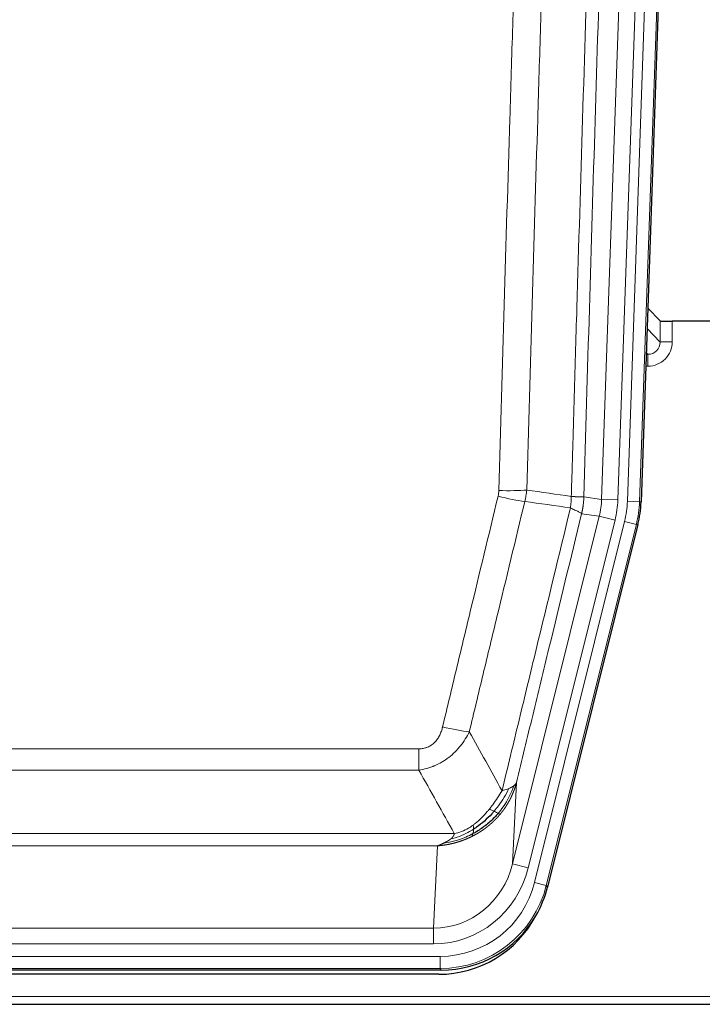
# Model space of a CAD drawing. Header units: inches. Extents: x 0 to 20790, y -12 to 14700.
# Tile 46 of 256: x 6779 to 6947, y 4789 to 5032. Entities that reach past the tile are written whole.
import ezdxf

# ---------------------------------------------------------------- set-up
doc = ezdxf.new("R2010")
doc.units = ezdxf.units.IN
doc.layers.add('1', color=7, linetype='Continuous', true_color=0xffffff)

msp = doc.modelspace()

# ---------------------------------------------------------------- linework, layer by layer
at = {"layer": '1', "color": 110, "linetype": 'Continuous', "lineweight": 13}
for p, q in [((6928.992, 4913.035), (6942.103, 5288.478)), ((6922.653, 4913.504), (6935.719, 5287.675)), ((6939.711, 5287.536), (6926.645, 4913.365)), ((6945.097, 5288.374), (6931.986, 4912.931)), ((6937.065, 4952.249), (6937.054, 4957.48)), ((6940.053, 4957.379), (6940.063, 4952.331)), ((6933.851, 4955.577), (6937.065, 4952.249)), ((6933.629, 4949.242), (6934.072, 4949.242)), ((6934.072, 4949.242), (6933.645, 4949.684)), ((6934.072, 4949.242), (6934.072, 4946.322)), ((6934.072, 4946.322), (6933.528, 4946.322)), ((6918.276, 4914.12), (6922.653, 4913.504)), ((6922.653, 4913.504), (6926.645, 4913.365)), ((6931.986, 4912.931), (6928.992, 4913.035)), ((6931.986, 4912.931), (6932.36, 4912.878)), ((6900.72, 4823.732), (6922.072, 4909.37)), ((6904.596, 4822.765), (6925.948, 4908.403)), ((6906.121, 4819.139), (6928.295, 4908.073)), ((6922.072, 4909.37), (6917.72, 4909.981)), ((6922.072, 4909.37), (6925.948, 4908.403)), ((6931.202, 4907.349), (6928.295, 4908.073)), ((6931.202, 4907.349), (6909.028, 4818.414)), ((6931.575, 4907.296), (6931.202, 4907.349)), ((6672.284, 4852.086), (6877.627, 4852.086)), ((6877.627, 4846.845), (6877.627, 4852.086)), ((6877.627, 4846.845), (6672.284, 4846.845)), ((6901.677, 4843.787), (6900.72, 4823.732)), ((6663.553, 4831.226), (6886.358, 4831.226)), ((6882.245, 4828.196), (6667.666, 4828.196)), ((6881.277, 4807.917), (6882.245, 4828.196)), ((6904.596, 4822.765), (6900.72, 4823.732)), ((6909.028, 4818.414), (6906.121, 4819.139)), ((6909.028, 4818.414), (6909.321, 4818.039)), ((6668.634, 4807.917), (6881.277, 4807.917)), ((6881.277, 4804.053), (6881.277, 4807.917)), ((6881.277, 4804.053), (6668.634, 4804.053)), ((6667.045, 4800.97), (6882.866, 4800.97)), ((6882.866, 4797.974), (6882.866, 4800.97)), ((6882.866, 4797.974), (6667.045, 4797.974)), ((6883.159, 4797.599), (6882.866, 4797.974)), ((6530.956, 4791.113), (7018.956, 4791.113))]:
    msp.add_line(p, q, dxfattribs=at)
at = {"layer": '1', "color": 2, "linetype": 'Continuous', "lineweight": 25}
for p, q in [((6945.478, 5288.523), (6932.36, 4912.878)), ((6937.054, 4957.48), (6934.027, 4960.615)), ((6969.956, 4957.379), (6940.053, 4957.379)), ((6931.575, 4907.296), (6909.321, 4818.039)), ((6883.159, 4797.599), (6666.752, 4797.599)), ((6882.567, 4796.556), (6667.344, 4796.556)), ((6530.956, 4789.166), (7018.956, 4789.166))]:
    msp.add_line(p, q, dxfattribs=at)
for centre, major_axis, ratio, start_param, end_param in [((6940.052, 4957.484), (3, 0), 0.0349646, 3.1753451, 4.712515), ((6905.339, 4913.829, 0), (-26.774, 3.763), 0.9986144, 3.0370169, 3.2461684), ((6883.101, 4824.636, 0), (-16.66, 21.323), 0.9977958, 3.5187977, 3.8037475), ((6882.541, 4823.572, 0), (-16.639, 21.297), 0.9990195, 2.4788434, 3.5628372), ((6883.101, 4824.636, 0), (-16.66, 21.323), 0.9977958, 2.4794378, 3.5187977)]:
    msp.add_ellipse(centre, major_axis=major_axis, ratio=ratio, start_param=start_param, end_param=end_param, dxfattribs=at)
at = {"layer": '1', "color": 110, "linetype": 'Continuous', "lineweight": 13}
for centre, major_axis, ratio, start_param, end_param in [((6934.06, 4952.331), (3.237, -5.067), 0.9977321, 5.7157535, 7.2865499), ((6934.06, 4952.253), (1.726, -2.474), 0.9943829, 5.6754356, 7.2462319), ((6940.063, 4952.253), (-3, -0.006), 0.0261769, 4.7123351, 6.249505), ((6897.322, 4916.824), (-9.996, 0.288), 0.1133347, 1.5740649, 2.3314742), ((6897.135, 4915.418), (-9.719, 2.353), 0.1107863, 1.5976112, 2.3432486), ((6902.627, 4914.211), (19.844, -2.789), 0.9980617, 6.1786096, 6.387761), ((6902.627, 4914.211), (23.799, -3.345), 0.9986144, 6.1786096, 6.387761), ((6904.974, 4913.881, 0), (-23.799, 3.345), 0.9986144, 3.0370169, 3.2461684), ((6904.974, 4913.881), (26.766, -3.762), 0.9989218, 6.1786096, 6.387761), ((6883.474, 4858.844), (9.722, -2.342), 0.1329353, 4.744395, 5.4873531), ((6881.357, 4828.9), (-1.001, -20.961), 0.9530564, 0.0460885, 1.3674009), ((6881.357, 4828.9, 0), (-1.185, -24.82), 0.9658521, 0.0460885, 1.3674009), ((6882.814, 4825.003, 0), (-14.809, 18.954), 0.9977958, 2.4794378, 3.8037475), ((6882.814, 4825.003), (16.651, -21.313), 0.9982842, 5.6210305, 6.9453401)]:
    msp.add_ellipse(centre, major_axis=major_axis, ratio=ratio, start_param=start_param, end_param=end_param, dxfattribs=at)
for points, knots in [([(6915.187, 4914.25), (6915.243, 4916.183), (6915.299, 4918.117), (6915.411, 4921.984), (6915.579, 4927.786), (6915.975, 4941.327), (6916.318, 4952.939), (6917.011, 4976.172), (6917.952, 5007.172), (6919.41, 5053.736), (6920.414, 5084.822), (6920.988, 5102.32), (6921.052, 5104.265), (6921.18, 5108.154), (6921.373, 5113.987), (6921.824, 5127.6), (6922.216, 5139.271), (6922.544, 5148.998), (6922.61, 5150.943), (6922.742, 5154.834), (6922.94, 5160.67), (6923.405, 5174.287), (6923.808, 5185.958), (6924.62, 5209.299), (6925.717, 5240.417), (6926.845, 5271.529), (6927.416, 5287.084)], [0, 0, 0, 0, 0.015625, 0.015625, 0.03125, 0.0625, 0.125, 0.125, 0.25, 0.375, 0.5, 0.5, 0.515625, 0.515625, 0.53125, 0.5625, 0.625, 0.625, 0.640625, 0.640625, 0.65625, 0.6875, 0.75, 0.75, 0.875, 1, 1, 1, 1]), ([(6930.471, 5285.608), (6929.902, 5270.109), (6928.777, 5239.108), (6927.683, 5208.101), (6926.874, 5184.844), (6926.472, 5173.215), (6926.008, 5159.646), (6925.81, 5153.831), (6925.679, 5149.954), (6925.613, 5148.016), (6925.285, 5138.324), (6924.895, 5126.696), (6924.445, 5113.132), (6924.253, 5107.319), (6924.125, 5103.444), (6924.062, 5101.507), (6923.489, 5084.072), (6922.488, 5053.098), (6921.033, 5006.703), (6919.627, 4960.373), (6918.721, 4929.53), (6918.276, 4914.12)], [0, 0, 0, 0, 0.125, 0.25, 0.25, 0.3125, 0.34375, 0.359375, 0.359375, 0.375, 0.375, 0.4375, 0.46875, 0.484375, 0.484375, 0.5, 0.5, 0.625, 0.75, 0.875, 1, 1, 1, 1]), ([(6897.322, 4915.69), (6897.76, 4930.928), (6898.65, 4961.428), (6899.571, 4991.976), (6900.273, 5014.905), (6900.509, 5022.551), (6900.985, 5037.848), (6901.225, 5045.5), (6901.95, 5068.464), (6902.441, 5083.78), (6903.065, 5102.934), (6903.19, 5106.765), (6903.441, 5114.426), (6903.82, 5125.919), (6904.202, 5137.411), (6904.973, 5160.396), (6906.015, 5191.043), (6907.623, 5237.015), (6908.724, 5267.664), (6909.281, 5282.988)], [0, 0, 0, 0, 0.125, 0.25, 0.25, 0.3125, 0.3125, 0.375, 0.375, 0.5, 0.5, 0.53125, 0.53125, 0.5625, 0.625, 0.625, 0.75, 0.875, 1, 1, 1, 1]), ([(6916.164, 5282.645), (6915.606, 5267.34), (6914.504, 5236.729), (6912.894, 5190.814), (6911.851, 5160.205), (6911.079, 5137.249), (6910.696, 5125.771), (6910.317, 5114.293), (6910.065, 5106.641), (6909.94, 5102.815), (6909.316, 5083.685), (6908.824, 5068.388), (6908.098, 5045.453), (6907.857, 5037.81), (6907.381, 5022.532), (6907.145, 5014.895), (6906.442, 4991.995), (6905.52, 4961.486), (6904.628, 4931.024), (6904.19, 4915.805)], [0, 0, 0, 0, 0.125, 0.25, 0.375, 0.375, 0.4375, 0.46875, 0.46875, 0.5, 0.5, 0.625, 0.625, 0.6875, 0.6875, 0.75, 0.75, 0.875, 1, 1, 1, 1]), ([(6897.322, 4915.69), (6897.316, 4915.452), (6897.297, 4915.215), (6897.234, 4914.744), (6897.191, 4914.511), (6897.135, 4914.279)], [0, 0, 0, 0, 0.5, 0.5, 1, 1, 1, 1]), ([(6883.474, 4857.477), (6884.608, 4862.205), (6885.743, 4866.934), (6888.016, 4876.395), (6889.153, 4881.127), (6892.568, 4895.328), (6894.85, 4904.801), (6897.135, 4914.279)], [0, 0, 0, 0, 0.25, 0.25, 0.5, 0.5, 1, 1, 1, 1]), ([(6903.731, 4913.005), (6901.443, 4903.54), (6899.159, 4894.08), (6895.74, 4879.899), (6894.601, 4875.173), (6892.326, 4865.725), (6891.189, 4861.003), (6890.054, 4856.282)], [0, 0, 0, 0, 0.5, 0.5, 0.75, 0.75, 1, 1, 1, 1]), ([(6915.187, 4914.25), (6915.166, 4913.772), (6915.15, 4913.297), (6915.092, 4912.352), (6915.05, 4911.882), (6914.975, 4911.416)], [0, 0, 0, 0, 0.5, 0.5, 1, 1, 1, 1]), ([(6915.187, 4914.25), (6915.2, 4914.249), (6915.225, 4914.247), (6915.263, 4914.244), (6915.301, 4914.241), (6915.339, 4914.237), (6915.377, 4914.234), (6915.416, 4914.231), (6915.454, 4914.228), (6915.493, 4914.225), (6915.532, 4914.222), (6915.571, 4914.219), (6915.609, 4914.216), (6915.648, 4914.213), (6915.687, 4914.21), (6915.726, 4914.208), (6915.766, 4914.205), (6915.805, 4914.202), (6915.844, 4914.199), (6915.883, 4914.196), (6915.922, 4914.194), (6915.962, 4914.191), (6916.001, 4914.188), (6916.04, 4914.186), (6916.079, 4914.183), (6916.118, 4914.181), (6916.158, 4914.178), (6916.197, 4914.176), (6916.236, 4914.173), (6916.275, 4914.171), (6916.314, 4914.169), (6916.353, 4914.166), (6916.391, 4914.164), (6916.43, 4914.162), (6916.469, 4914.16), (6916.507, 4914.158), (6916.545, 4914.156), (6916.584, 4914.153), (6916.622, 4914.151), (6916.66, 4914.149), (6916.698, 4914.148), (6916.735, 4914.146), (6916.773, 4914.144), (6916.81, 4914.142), (6916.847, 4914.14), (6916.884, 4914.139), (6916.921, 4914.137), (6916.957, 4914.135), (6916.993, 4914.134), (6917.029, 4914.132), (6917.065, 4914.131), (6917.101, 4914.13), (6917.136, 4914.128), (6917.171, 4914.127), (6917.205, 4914.126), (6917.239, 4914.125), (6917.273, 4914.123), (6917.307, 4914.122), (6917.34, 4914.121), (6917.375, 4914.12), (6917.412, 4914.119), (6917.451, 4914.118), (6917.488, 4914.117), (6917.525, 4914.116), (6917.561, 4914.115), (6917.596, 4914.115), (6917.63, 4914.114), (6917.664, 4914.113), (6917.696, 4914.113), (6917.728, 4914.112), (6917.759, 4914.112), (6917.789, 4914.111), (6917.818, 4914.111), (6917.846, 4914.11), (6917.874, 4914.11), (6917.9, 4914.11), (6917.926, 4914.11), (6917.951, 4914.11), (6917.975, 4914.11), (6917.998, 4914.11), (6918.021, 4914.11), (6918.042, 4914.11), (6918.062, 4914.11), (6918.082, 4914.11), (6918.101, 4914.111), (6918.119, 4914.111), (6918.136, 4914.111), (6918.152, 4914.112), (6918.167, 4914.112), (6918.182, 4914.113), (6918.195, 4914.113), (6918.208, 4914.114), (6918.219, 4914.114), (6918.23, 4914.115), (6918.24, 4914.116), (6918.249, 4914.116), (6918.257, 4914.117), (6918.265, 4914.118), (6918.271, 4914.119), (6918.275, 4914.119), (6918.276, 4914.12)], [0, 0, 0, 0, 0.0069372, 0.0139334, 0.0209887, 0.028103, 0.0352764, 0.0425088, 0.0498003, 0.0571509, 0.0645605, 0.0720292, 0.0795569, 0.0871437, 0.0947896, 0.1024945, 0.1102584, 0.1180815, 0.1259636, 0.1339048, 0.141905, 0.1499643, 0.1580827, 0.1662601, 0.1744966, 0.1827922, 0.1911468, 0.1995605, 0.2080333, 0.2165651, 0.225156, 0.233806, 0.2425151, 0.2512832, 0.2601104, 0.2689967, 0.277942, 0.2869465, 0.29601, 0.3051325, 0.3143142, 0.3235549, 0.3328547, 0.3422136, 0.3516315, 0.3611085, 0.3706446, 0.3802398, 0.3898941, 0.3996074, 0.4093798, 0.4192113, 0.4291019, 0.4390515, 0.4490602, 0.459128, 0.4692549, 0.4794409, 0.4896859, 0.4999901, 0.5124905, 0.524991, 0.5374914, 0.5499918, 0.5624922, 0.5749926, 0.587493, 0.5999934, 0.6124937, 0.6249941, 0.6374944, 0.6499948, 0.6624951, 0.6749954, 0.6874957, 0.699996, 0.7124963, 0.7249966, 0.7374968, 0.7499971, 0.7624973, 0.7749976, 0.7874978, 0.799998, 0.8124982, 0.8249984, 0.8374986, 0.8499988, 0.8624989, 0.8749991, 0.8874992, 0.8999993, 0.9124995, 0.9249996, 0.9374997, 0.9499998, 0.9624998, 0.9749999, 0.9875, 1, 1, 1, 1]), ([(6918.276, 4914.12), (6918.276, 4914.107), (6918.274, 4914.06), (6918.271, 4913.957), (6918.264, 4913.791), (6918.253, 4913.561), (6918.234, 4913.268), (6918.205, 4912.912), (6918.163, 4912.493), (6918.119, 4912.134), (6918.081, 4911.859), (6918.056, 4911.687), (6918.029, 4911.521), (6918.003, 4911.358), (6917.975, 4911.201), (6917.947, 4911.048), (6917.919, 4910.899), (6917.891, 4910.755), (6917.862, 4910.615), (6917.834, 4910.48), (6917.805, 4910.349), (6917.777, 4910.222), (6917.749, 4910.1), (6917.729, 4910.02), (6917.72, 4909.981)], [0, 0, 0, 0, 0.0092499, 0.0337179, 0.073404, 0.128308, 0.1984299, 0.2837694, 0.3843264, 0.5001005, 0.5424888, 0.5838484, 0.6241794, 0.6634821, 0.7017567, 0.7390032, 0.7752221, 0.8104134, 0.8445775, 0.8777146, 0.909825, 0.9409091, 0.9709673, 1, 1, 1, 1]), ([(6898.121, 4841.773), (6899.519, 4847.567), (6900.918, 4853.364), (6903.721, 4864.962), (6905.123, 4870.764), (6909.337, 4888.175), (6912.153, 4899.791), (6914.975, 4911.416)], [0, 0, 0, 0, 0.25, 0.25, 0.5, 0.5, 1, 1, 1, 1]), ([(6914.975, 4911.416), (6915.384, 4911.223), (6915.756, 4911.049), (6916.415, 4910.739), (6916.7, 4910.602), (6917.172, 4910.366), (6917.357, 4910.265), (6917.621, 4910.099), (6917.699, 4910.032), (6917.72, 4909.981)], [0, 0, 0, 0, 0.25, 0.25, 0.5, 0.5, 0.75, 0.75, 1, 1, 1, 1]), ([(6917.72, 4909.981), (6915.034, 4898.933), (6912.355, 4887.893), (6908.344, 4871.344), (6907.008, 4865.829), (6904.341, 4854.805), (6903.008, 4849.295), (6901.677, 4843.787)], [0, 0, 0, 0, 0.5, 0.5, 0.75, 0.75, 1, 1, 1, 1]), ([(6883.474, 4857.477), (6883.453, 4857.389), (6883.431, 4857.302), (6883.385, 4857.128), (6883.36, 4857.041), (6883.285, 4856.782), (6883.231, 4856.611), (6883.113, 4856.273), (6883.049, 4856.106), (6882.913, 4855.776), (6882.839, 4855.613), (6882.682, 4855.292), (6882.598, 4855.134), (6882.463, 4854.9), (6882.416, 4854.823), (6882.32, 4854.67), (6882.27, 4854.594), (6882.116, 4854.37), (6882.008, 4854.226), (6881.78, 4853.947), (6881.66, 4853.813), (6881.471, 4853.62), (6881.374, 4853.525), (6881.273, 4853.434), (6881.205, 4853.374), (6881.17, 4853.345), (6880.996, 4853.198), (6880.851, 4853.09), (6880.404, 4852.787), (6880.087, 4852.618), (6879.667, 4852.448), (6879.582, 4852.417), (6879.409, 4852.357), (6879.322, 4852.33), (6879.061, 4852.255), (6878.885, 4852.214), (6878.53, 4852.149), (6878.351, 4852.125), (6877.991, 4852.094), (6877.809, 4852.086), (6877.627, 4852.086)], [0, 0, 0, 0, 0.03125, 0.03125, 0.0625, 0.0625, 0.125, 0.125, 0.1875, 0.1875, 0.25, 0.25, 0.3125, 0.3125, 0.34375, 0.34375, 0.375, 0.375, 0.4375, 0.4375, 0.5, 0.5, 0.53125, 0.546875, 0.546875, 0.5625, 0.5625, 0.625, 0.625, 0.75, 0.75, 0.78125, 0.78125, 0.8125, 0.8125, 0.875, 0.875, 0.9375, 0.9375, 1, 1, 1, 1]), ([(6890.054, 4856.282), (6889.756, 4855.671), (6889.43, 4855.079), (6888.717, 4853.935), (6888.33, 4853.383), (6887.702, 4852.587), (6887.43, 4852.262), (6887.145, 4851.946), (6887.03, 4851.82), (6886.972, 4851.758), (6886.796, 4851.572), (6886.677, 4851.45), (6886.075, 4850.849), (6885.566, 4850.4), (6884.894, 4849.879), (6884.758, 4849.776), (6884.55, 4849.626), (6884.481, 4849.577), (6884.341, 4849.479), (6884.271, 4849.43), (6883.919, 4849.192), (6883.632, 4849.011), (6882.756, 4848.497), (6882.151, 4848.193), (6881.448, 4847.895), (6881.369, 4847.863), (6881.211, 4847.799), (6881.132, 4847.768), (6880.894, 4847.676), (6880.735, 4847.618), (6880.255, 4847.451), (6879.933, 4847.351), (6878.957, 4847.08), (6878.297, 4846.942), (6877.627, 4846.845)], [0, 0, 0, 0, 0.125, 0.125, 0.25, 0.25, 0.3125, 0.328125, 0.328125, 0.34375, 0.34375, 0.375, 0.375, 0.5, 0.5, 0.53125, 0.53125, 0.546875, 0.546875, 0.5625, 0.5625, 0.625, 0.625, 0.75, 0.75, 0.765625, 0.765625, 0.78125, 0.78125, 0.8125, 0.8125, 0.875, 0.875, 1, 1, 1, 1]), ([(6899.828, 4842.332), (6899.129, 4840.867), (6898.259, 4839.412), (6896.898, 4837.594), (6896.541, 4837.149), (6896.17, 4836.717)], [0, 0, 0, 0, 0.75, 0.75, 1, 1, 1, 1]), ([(6901.038, 4843.004), (6900.426, 4841.191), (6899.53, 4839.412), (6898.001, 4837.23), (6897.591, 4836.701), (6897.156, 4836.19)], [0, 0, 0, 0, 0.75, 0.75, 1, 1, 1, 1]), ([(6901.677, 4843.787), (6901.672, 4843.764), (6901.66, 4843.718), (6901.642, 4843.65), (6901.623, 4843.582), (6901.605, 4843.514), (6901.586, 4843.447), (6901.568, 4843.379), (6901.549, 4843.313), (6901.53, 4843.246), (6901.51, 4843.18), (6901.491, 4843.114), (6901.471, 4843.048), (6901.451, 4842.982), (6901.432, 4842.917), (6901.411, 4842.852), (6901.391, 4842.788), (6901.371, 4842.724), (6901.35, 4842.66), (6901.33, 4842.596), (6901.309, 4842.533), (6901.288, 4842.47), (6901.267, 4842.407), (6901.246, 4842.344), (6901.224, 4842.282), (6901.203, 4842.22), (6901.181, 4842.159), (6901.159, 4842.097), (6901.138, 4842.036), (6901.116, 4841.975), (6901.093, 4841.915), (6901.071, 4841.855), (6901.049, 4841.795), (6901.026, 4841.735), (6901.004, 4841.676), (6900.981, 4841.617), (6900.959, 4841.559), (6900.936, 4841.5), (6900.913, 4841.442), (6900.89, 4841.384), (6900.867, 4841.327), (6900.843, 4841.269), (6900.82, 4841.213), (6900.797, 4841.156), (6900.773, 4841.1), (6900.75, 4841.043), (6900.726, 4840.988), (6900.702, 4840.932), (6900.679, 4840.877), (6900.655, 4840.822), (6900.631, 4840.767), (6900.607, 4840.713), (6900.583, 4840.659), (6900.559, 4840.605), (6900.534, 4840.552), (6900.51, 4840.499), (6900.486, 4840.446), (6900.462, 4840.393), (6900.437, 4840.341), (6900.413, 4840.289), (6900.388, 4840.237), (6900.364, 4840.186), (6900.339, 4840.134), (6900.314, 4840.083), (6900.29, 4840.033), (6900.265, 4839.982), (6900.24, 4839.932), (6900.215, 4839.883), (6900.191, 4839.833), (6900.166, 4839.784), (6900.141, 4839.735), (6900.116, 4839.686), (6900.091, 4839.638), (6900.066, 4839.59), (6900.041, 4839.542), (6900.016, 4839.494), (6899.991, 4839.447), (6899.966, 4839.4), (6899.941, 4839.353), (6899.916, 4839.307), (6899.891, 4839.261), (6899.866, 4839.215), (6899.841, 4839.169), (6899.816, 4839.124), (6899.791, 4839.079), (6899.766, 4839.034), (6899.74, 4838.989), (6899.715, 4838.945), (6899.69, 4838.901), (6899.665, 4838.857), (6899.64, 4838.814), (6899.615, 4838.771), (6899.59, 4838.728), (6899.565, 4838.685), (6899.54, 4838.643), (6899.515, 4838.6), (6899.49, 4838.558), (6899.465, 4838.517), (6899.44, 4838.475), (6899.415, 4838.434), (6899.391, 4838.394), (6899.366, 4838.353), (6899.341, 4838.313), (6899.316, 4838.273), (6899.291, 4838.233), (6899.267, 4838.193), (6899.242, 4838.154), (6899.217, 4838.115), (6899.193, 4838.076), (6899.168, 4838.038), (6899.144, 4838), (6899.119, 4837.962), (6899.095, 4837.924), (6899.07, 4837.886), (6899.046, 4837.849), (6899.022, 4837.812), (6898.997, 4837.775), (6898.973, 4837.739), (6898.949, 4837.703), (6898.925, 4837.667), (6898.901, 4837.631), (6898.877, 4837.595), (6898.853, 4837.56), (6898.829, 4837.525), (6898.805, 4837.49), (6898.782, 4837.456), (6898.758, 4837.422), (6898.734, 4837.388), (6898.711, 4837.354), (6898.687, 4837.32), (6898.664, 4837.287), (6898.641, 4837.254), (6898.617, 4837.221), (6898.594, 4837.189), (6898.571, 4837.156), (6898.548, 4837.124), (6898.525, 4837.092), (6898.502, 4837.061), (6898.479, 4837.029), (6898.457, 4836.998), (6898.434, 4836.967), (6898.412, 4836.937), (6898.389, 4836.906), (6898.367, 4836.876), (6898.344, 4836.846), (6898.322, 4836.816), (6898.3, 4836.787), (6898.278, 4836.758), (6898.256, 4836.729), (6898.234, 4836.7), (6898.213, 4836.671), (6898.191, 4836.643), (6898.169, 4836.615), (6898.148, 4836.587), (6898.126, 4836.559), (6898.105, 4836.532), (6898.084, 4836.504), (6898.063, 4836.477), (6898.042, 4836.451), (6898.021, 4836.424), (6898, 4836.398), (6897.98, 4836.371), (6897.959, 4836.346), (6897.939, 4836.32), (6897.918, 4836.294), (6897.898, 4836.269), (6897.878, 4836.244), (6897.858, 4836.219), (6897.838, 4836.195), (6897.819, 4836.17), (6897.799, 4836.146), (6897.779, 4836.122), (6897.76, 4836.098), (6897.741, 4836.075), (6897.721, 4836.052), (6897.702, 4836.028), (6897.683, 4836.006), (6897.665, 4835.983), (6897.652, 4835.968), (6897.646, 4835.96)], [0, 0, 0, 0, 0.0080212, 0.0160154, 0.0239827, 0.0319231, 0.0398365, 0.0477229, 0.0555824, 0.0634149, 0.0712205, 0.0789992, 0.0867509, 0.0944756, 0.1021734, 0.1098443, 0.1174881, 0.1251051, 0.1326951, 0.1402581, 0.1477942, 0.1553034, 0.1627856, 0.1702408, 0.1776691, 0.1850704, 0.1924448, 0.1997923, 0.2071128, 0.2144063, 0.2216729, 0.2289126, 0.2361253, 0.243311, 0.2504698, 0.2576016, 0.2647065, 0.2717845, 0.2788355, 0.2858595, 0.2928566, 0.2998268, 0.30677, 0.3136862, 0.3205755, 0.3274379, 0.3342733, 0.3410817, 0.3478632, 0.3546178, 0.3613454, 0.3680461, 0.3747198, 0.3813665, 0.3879863, 0.3945792, 0.4011451, 0.4076841, 0.4141961, 0.4206811, 0.4271393, 0.4335704, 0.4399746, 0.4463519, 0.4527022, 0.4590256, 0.465322, 0.4715915, 0.477834, 0.4840496, 0.4902382, 0.4963999, 0.5025346, 0.5086424, 0.5147232, 0.5207771, 0.526804, 0.532804, 0.5387771, 0.5447232, 0.5506423, 0.5565345, 0.5623997, 0.568238, 0.5740494, 0.5798338, 0.5855912, 0.5913217, 0.5970253, 0.6027019, 0.6083515, 0.6139742, 0.61957, 0.6251388, 0.6306807, 0.6361956, 0.6416836, 0.6471446, 0.6525787, 0.6579858, 0.663366, 0.6687192, 0.6740455, 0.6793448, 0.6846172, 0.6898627, 0.6950812, 0.7002727, 0.7054373, 0.710575, 0.7156857, 0.7207694, 0.7258262, 0.7308561, 0.735859, 0.740835, 0.745784, 0.7507061, 0.7556012, 0.7604694, 0.7653107, 0.7701249, 0.7749123, 0.7796727, 0.7844061, 0.7891127, 0.7937922, 0.7984448, 0.8030705, 0.8076692, 0.812241, 0.8167858, 0.8213037, 0.8257947, 0.8302587, 0.8346957, 0.8391058, 0.843489, 0.8478452, 0.8521745, 0.8564768, 0.8607522, 0.8650006, 0.8692221, 0.8734166, 0.8775842, 0.8817249, 0.8858386, 0.8899254, 0.8939852, 0.8980181, 0.902024, 0.906003, 0.909955, 0.9138802, 0.9177783, 0.9216495, 0.9254938, 0.9293111, 0.9331015, 0.936865, 0.9406015, 0.944311, 0.9479937, 0.9516493, 0.9552781, 0.9588799, 0.9624547, 0.9660026, 0.9695236, 0.9730176, 0.9764847, 0.9799249, 0.9833381, 0.9867243, 0.9900837, 0.993416, 0.9967215, 1, 1, 1, 1]), ([(6899.828, 4842.332), (6899.705, 4842.281), (6899.577, 4842.231), (6899.245, 4842.109), (6899.034, 4842.038), (6898.592, 4841.902), (6898.361, 4841.836), (6898.121, 4841.773)], [0, 0, 0, 0, 0.25, 0.25, 0.625, 0.625, 1, 1, 1, 1]), ([(6901.038, 4843.004), (6901, 4842.974), (6900.959, 4842.944), (6900.791, 4842.825), (6900.652, 4842.738), (6900.349, 4842.57), (6900.185, 4842.489), (6899.95, 4842.384), (6899.889, 4842.358), (6899.828, 4842.332)], [0, 0, 0, 0, 0.125, 0.125, 0.5, 0.5, 0.875, 0.875, 1, 1, 1, 1]), ([(6901.677, 4843.787), (6901.593, 4843.578), (6901.451, 4843.379), (6901.188, 4843.127), (6901.116, 4843.065), (6901.038, 4843.004)], [0, 0, 0, 0, 0.75, 0.75, 1, 1, 1, 1]), ([(6898.121, 4841.773), (6897.428, 4840.633), (6896.662, 4839.444), (6895.535, 4837.914), (6895.244, 4837.536), (6894.946, 4837.166)], [0, 0, 0, 0, 0.75, 0.75, 1, 1, 1, 1]), ([(6897.646, 4835.96), (6897.631, 4835.943), (6897.602, 4835.908), (6897.558, 4835.855), (6897.513, 4835.803), (6897.469, 4835.751), (6897.424, 4835.699), (6897.38, 4835.648), (6897.335, 4835.596), (6897.29, 4835.545), (6897.245, 4835.494), (6897.2, 4835.443), (6897.155, 4835.393), (6897.11, 4835.343), (6897.064, 4835.293), (6897.019, 4835.243), (6896.973, 4835.193), (6896.928, 4835.144), (6896.882, 4835.095), (6896.836, 4835.046), (6896.79, 4834.997), (6896.744, 4834.948), (6896.698, 4834.9), (6896.652, 4834.852), (6896.606, 4834.804), (6896.56, 4834.757), (6896.513, 4834.709), (6896.467, 4834.662), (6896.42, 4834.615), (6896.374, 4834.568), (6896.327, 4834.522), (6896.28, 4834.475), (6896.233, 4834.429), (6896.186, 4834.383), (6896.139, 4834.338), (6896.092, 4834.292), (6896.045, 4834.247), (6895.998, 4834.202), (6895.951, 4834.157), (6895.904, 4834.113), (6895.856, 4834.068), (6895.809, 4834.024), (6895.761, 4833.98), (6895.714, 4833.936), (6895.666, 4833.893), (6895.618, 4833.85), (6895.571, 4833.807), (6895.523, 4833.764), (6895.475, 4833.721), (6895.427, 4833.679), (6895.379, 4833.636), (6895.331, 4833.594), (6895.283, 4833.552), (6895.235, 4833.511), (6895.187, 4833.469), (6895.138, 4833.428), (6895.09, 4833.387), (6895.042, 4833.346), (6894.994, 4833.306), (6894.945, 4833.266), (6894.897, 4833.225), (6894.848, 4833.185), (6894.8, 4833.146), (6894.751, 4833.106), (6894.703, 4833.067), (6894.654, 4833.028), (6894.606, 4832.989), (6894.557, 4832.95), (6894.508, 4832.912), (6894.459, 4832.873), (6894.411, 4832.835), (6894.362, 4832.797), (6894.313, 4832.76), (6894.264, 4832.722), (6894.215, 4832.685), (6894.166, 4832.648), (6894.118, 4832.611), (6894.069, 4832.574), (6894.02, 4832.538), (6893.971, 4832.502), (6893.922, 4832.466), (6893.873, 4832.43), (6893.824, 4832.394), (6893.775, 4832.359), (6893.725, 4832.323), (6893.676, 4832.288), (6893.627, 4832.253), (6893.578, 4832.219), (6893.529, 4832.184), (6893.48, 4832.15), (6893.431, 4832.116), (6893.382, 4832.082), (6893.332, 4832.048), (6893.283, 4832.015), (6893.234, 4831.981), (6893.185, 4831.948), (6893.136, 4831.915), (6893.087, 4831.883), (6893.037, 4831.85), (6892.988, 4831.818), (6892.939, 4831.785), (6892.89, 4831.753), (6892.841, 4831.722), (6892.792, 4831.69), (6892.742, 4831.659), (6892.693, 4831.627), (6892.644, 4831.596), (6892.595, 4831.565), (6892.546, 4831.535), (6892.497, 4831.504), (6892.447, 4831.474), (6892.398, 4831.444), (6892.349, 4831.414), (6892.3, 4831.384), (6892.251, 4831.355), (6892.202, 4831.325), (6892.153, 4831.296), (6892.104, 4831.267), (6892.055, 4831.238), (6892.006, 4831.21), (6891.957, 4831.181), (6891.908, 4831.153), (6891.859, 4831.125), (6891.81, 4831.097), (6891.761, 4831.069), (6891.712, 4831.041), (6891.663, 4831.014), (6891.614, 4830.987), (6891.565, 4830.96), (6891.517, 4830.933), (6891.468, 4830.906), (6891.419, 4830.879), (6891.37, 4830.853), (6891.322, 4830.827), (6891.273, 4830.801), (6891.224, 4830.775), (6891.176, 4830.749), (6891.127, 4830.724), (6891.079, 4830.698), (6891.03, 4830.673), (6890.982, 4830.648), (6890.933, 4830.623), (6890.885, 4830.599), (6890.836, 4830.574), (6890.788, 4830.55), (6890.74, 4830.526), (6890.691, 4830.502), (6890.659, 4830.486), (6890.643, 4830.478)], [0, 0, 0, 0, 0.0076941, 0.0153765, 0.0230472, 0.0307061, 0.0383534, 0.045989, 0.0536129, 0.061225, 0.0688255, 0.0764143, 0.0839914, 0.0915567, 0.0991104, 0.1066524, 0.1141827, 0.1217013, 0.1292082, 0.1367034, 0.1441869, 0.1516588, 0.1591189, 0.1665674, 0.1740041, 0.1814292, 0.1888426, 0.1962444, 0.2036344, 0.2110128, 0.2183794, 0.2257344, 0.2330778, 0.2404094, 0.2477294, 0.2550377, 0.2623343, 0.2696193, 0.2768926, 0.2841542, 0.2914041, 0.2986424, 0.305869, 0.313084, 0.3202872, 0.3274789, 0.3346588, 0.3418271, 0.3489838, 0.3561287, 0.3632621, 0.3703837, 0.3774937, 0.3845921, 0.3916788, 0.3987539, 0.4058173, 0.412869, 0.4199092, 0.4269376, 0.4339544, 0.4409596, 0.4479532, 0.454935, 0.4619053, 0.4688639, 0.4758109, 0.4827462, 0.4896699, 0.496582, 0.5034825, 0.5103713, 0.5172485, 0.524114, 0.5309679, 0.5378102, 0.5446409, 0.55146, 0.5582674, 0.5650632, 0.5718474, 0.57862, 0.5853809, 0.5921303, 0.598868, 0.6055941, 0.6123087, 0.6190116, 0.6257029, 0.6323825, 0.6390506, 0.6457071, 0.652352, 0.6589853, 0.665607, 0.672217, 0.6788155, 0.6854024, 0.6919777, 0.6985414, 0.7050935, 0.7116341, 0.718163, 0.7246804, 0.7311862, 0.7376804, 0.744163, 0.750634, 0.7570935, 0.7635413, 0.7699776, 0.7764024, 0.7828155, 0.7892171, 0.7956072, 0.8019856, 0.8083525, 0.8147079, 0.8210516, 0.8273839, 0.8337045, 0.8400136, 0.8463112, 0.8525972, 0.8588716, 0.8651345, 0.8713859, 0.8776257, 0.8838539, 0.8900706, 0.8962758, 0.9024695, 0.9086516, 0.9148221, 0.9209812, 0.9271287, 0.9332646, 0.9393891, 0.945502, 0.9516034, 0.9576933, 0.9637717, 0.9698385, 0.9758938, 0.9819376, 0.9879699, 0.9939907, 1, 1, 1, 1]), ([(6894.946, 4837.166), (6894.796, 4836.981), (6894.645, 4836.798), (6894.03, 4836.075), (6893.551, 4835.553), (6892.557, 4834.572), (6892.042, 4834.113), (6891.335, 4833.554), (6891.156, 4833.418), (6890.976, 4833.288)], [0, 0, 0, 0, 0.125, 0.125, 0.5, 0.5, 0.875, 0.875, 1, 1, 1, 1]), ([(6896.17, 4836.717), (6896.071, 4836.766), (6895.97, 4836.813), (6895.713, 4836.928), (6895.556, 4836.991), (6895.245, 4837.098), (6895.092, 4837.141), (6894.946, 4837.166)], [0, 0, 0, 0, 0.25, 0.25, 0.625, 0.625, 1, 1, 1, 1]), ([(6897.156, 4836.19), (6897.125, 4836.207), (6897.093, 4836.225), (6896.958, 4836.3), (6896.845, 4836.363), (6896.596, 4836.499), (6896.459, 4836.572), (6896.268, 4836.669), (6896.219, 4836.693), (6896.17, 4836.717)], [0, 0, 0, 0, 0.125, 0.125, 0.5, 0.5, 0.875, 0.875, 1, 1, 1, 1]), ([(6897.646, 4835.96), (6897.574, 4835.973), (6897.475, 4836.018), (6897.274, 4836.125), (6897.217, 4836.156), (6897.156, 4836.19)], [0, 0, 0, 0, 0.75, 0.75, 1, 1, 1, 1]), ([(6890.976, 4833.288), (6890.616, 4833.027), (6890.249, 4832.785), (6888.755, 4831.904), (6887.579, 4831.439), (6886.358, 4831.226)], [0, 0, 0, 0, 0.25, 0.25, 1, 1, 1, 1]), ([(6891.126, 4832.306), (6891.128, 4832.404), (6891.126, 4832.501), (6891.113, 4832.736), (6891.097, 4832.869), (6891.049, 4833.106), (6891.017, 4833.209), (6890.976, 4833.288)], [0, 0, 0, 0, 0.25, 0.25, 0.625, 0.625, 1, 1, 1, 1]), ([(6890.643, 4830.478), (6890.621, 4830.467), (6890.578, 4830.446), (6890.513, 4830.414), (6890.448, 4830.383), (6890.383, 4830.352), (6890.318, 4830.321), (6890.253, 4830.29), (6890.188, 4830.26), (6890.123, 4830.229), (6890.058, 4830.199), (6889.992, 4830.17), (6889.927, 4830.14), (6889.862, 4830.111), (6889.797, 4830.082), (6889.732, 4830.054), (6889.666, 4830.025), (6889.601, 4829.997), (6889.536, 4829.969), (6889.471, 4829.941), (6889.405, 4829.914), (6889.34, 4829.886), (6889.275, 4829.859), (6889.21, 4829.833), (6889.145, 4829.806), (6889.079, 4829.78), (6889.014, 4829.754), (6888.949, 4829.728), (6888.884, 4829.702), (6888.818, 4829.677), (6888.753, 4829.652), (6888.688, 4829.627), (6888.623, 4829.602), (6888.558, 4829.578), (6888.492, 4829.554), (6888.427, 4829.53), (6888.362, 4829.506), (6888.297, 4829.482), (6888.232, 4829.459), (6888.167, 4829.436), (6888.102, 4829.413), (6888.036, 4829.391), (6887.971, 4829.368), (6887.906, 4829.346), (6887.841, 4829.324), (6887.776, 4829.303), (6887.711, 4829.281), (6887.646, 4829.26), (6887.582, 4829.239), (6887.517, 4829.218), (6887.452, 4829.198), (6887.387, 4829.177), (6887.322, 4829.157), (6887.257, 4829.137), (6887.193, 4829.118), (6887.128, 4829.098), (6887.063, 4829.079), (6886.998, 4829.06), (6886.934, 4829.041), (6886.869, 4829.022), (6886.805, 4829.004), (6886.74, 4828.986), (6886.676, 4828.968), (6886.611, 4828.95), (6886.547, 4828.933), (6886.483, 4828.915), (6886.418, 4828.898), (6886.354, 4828.881), (6886.29, 4828.865), (6886.226, 4828.848), (6886.161, 4828.832), (6886.097, 4828.816), (6886.033, 4828.8), (6885.969, 4828.784), (6885.905, 4828.769), (6885.841, 4828.754), (6885.778, 4828.739), (6885.714, 4828.724), (6885.65, 4828.709), (6885.586, 4828.695), (6885.523, 4828.681), (6885.459, 4828.667), (6885.396, 4828.653), (6885.332, 4828.639), (6885.269, 4828.626), (6885.205, 4828.613), (6885.142, 4828.6), (6885.079, 4828.587), (6885.016, 4828.574), (6884.953, 4828.562), (6884.889, 4828.55), (6884.826, 4828.537), (6884.764, 4828.526), (6884.701, 4828.514), (6884.638, 4828.502), (6884.575, 4828.491), (6884.512, 4828.48), (6884.45, 4828.469), (6884.387, 4828.459), (6884.325, 4828.448), (6884.262, 4828.438), (6884.2, 4828.427), (6884.138, 4828.418), (6884.076, 4828.408), (6884.013, 4828.398), (6883.951, 4828.389), (6883.889, 4828.38), (6883.827, 4828.37), (6883.766, 4828.362), (6883.704, 4828.353), (6883.642, 4828.344), (6883.581, 4828.336), (6883.519, 4828.328), (6883.458, 4828.32), (6883.396, 4828.312), (6883.335, 4828.305), (6883.274, 4828.297), (6883.213, 4828.29), (6883.151, 4828.283), (6883.09, 4828.276), (6883.03, 4828.269), (6882.969, 4828.262), (6882.908, 4828.256), (6882.847, 4828.25), (6882.787, 4828.244), (6882.726, 4828.238), (6882.666, 4828.232), (6882.606, 4828.226), (6882.545, 4828.221), (6882.485, 4828.216), (6882.425, 4828.211), (6882.365, 4828.206), (6882.305, 4828.201), (6882.265, 4828.198), (6882.245, 4828.196)], [0, 0, 0, 0, 0.0081592, 0.0163092, 0.0244501, 0.0325819, 0.0407045, 0.0488181, 0.0569225, 0.0650178, 0.0731041, 0.0811812, 0.0892493, 0.0973083, 0.1053581, 0.113399, 0.1214307, 0.1294534, 0.137467, 0.1454716, 0.1534671, 0.1614536, 0.169431, 0.1773994, 0.1853588, 0.1933091, 0.2012504, 0.2091827, 0.217106, 0.2250203, 0.2329256, 0.2408219, 0.2487092, 0.2565875, 0.2644568, 0.2723172, 0.2801686, 0.288011, 0.2958444, 0.303669, 0.3114845, 0.3192911, 0.3270888, 0.3348775, 0.3426574, 0.3504282, 0.3581902, 0.3659433, 0.3736874, 0.3814227, 0.389149, 0.3968665, 0.4045751, 0.4122748, 0.4199656, 0.4276476, 0.4353206, 0.4429849, 0.4506403, 0.4582868, 0.4659245, 0.4735534, 0.4811734, 0.4887846, 0.496387, 0.5039805, 0.5115653, 0.5191413, 0.5267084, 0.5342668, 0.5418164, 0.5493572, 0.5568893, 0.5644125, 0.5719271, 0.5794328, 0.5869298, 0.5944181, 0.6018976, 0.6093684, 0.6168305, 0.6242839, 0.6317285, 0.6391644, 0.6465917, 0.6540102, 0.6614201, 0.6688212, 0.6762137, 0.6835975, 0.6909727, 0.6983392, 0.705697, 0.7130462, 0.7203868, 0.7277187, 0.735042, 0.7423567, 0.7496628, 0.7569603, 0.7642491, 0.7715294, 0.7788011, 0.7860642, 0.7933187, 0.8005646, 0.807802, 0.8150309, 0.8222512, 0.8294629, 0.8366661, 0.8438608, 0.851047, 0.8582246, 0.8653938, 0.8725544, 0.8797065, 0.8868502, 0.8939854, 0.9011121, 0.9082303, 0.9153401, 0.9224414, 0.9295343, 0.9366187, 0.9436947, 0.9507623, 0.9578214, 0.9648722, 0.9719145, 0.9789485, 0.985974, 0.9929912, 1, 1, 1, 1]), ([(6890.958, 4831.19), (6890.38, 4830.88), (6889.792, 4830.599), (6887.418, 4829.593), (6885.589, 4829.111), (6883.816, 4828.888)], [0, 0, 0, 0, 0.25, 0.25, 1, 1, 1, 1]), ([(6891.126, 4832.306), (6890.669, 4832.014), (6890.205, 4831.743), (6888.334, 4830.749), (6886.898, 4830.208), (6885.488, 4829.888)], [0, 0, 0, 0, 0.25, 0.25, 1, 1, 1, 1]), ([(6885.488, 4829.888), (6885.496, 4829.895), (6885.512, 4829.908), (6885.535, 4829.927), (6885.558, 4829.947), (6885.581, 4829.967), (6885.604, 4829.987), (6885.626, 4830.007), (6885.648, 4830.026), (6885.67, 4830.046), (6885.691, 4830.066), (6885.712, 4830.086), (6885.733, 4830.106), (6885.753, 4830.126), (6885.773, 4830.146), (6885.793, 4830.166), (6885.812, 4830.187), (6885.831, 4830.207), (6885.85, 4830.227), (6885.868, 4830.247), (6885.886, 4830.267), (6885.904, 4830.287), (6885.921, 4830.308), (6885.938, 4830.328), (6885.955, 4830.348), (6885.971, 4830.368), (6885.987, 4830.389), (6886.003, 4830.409), (6886.018, 4830.429), (6886.033, 4830.45), (6886.048, 4830.47), (6886.062, 4830.49), (6886.076, 4830.511), (6886.09, 4830.531), (6886.103, 4830.552), (6886.116, 4830.572), (6886.129, 4830.592), (6886.141, 4830.613), (6886.153, 4830.633), (6886.165, 4830.654), (6886.177, 4830.674), (6886.188, 4830.695), (6886.198, 4830.715), (6886.209, 4830.736), (6886.219, 4830.756), (6886.228, 4830.776), (6886.238, 4830.797), (6886.247, 4830.817), (6886.256, 4830.838), (6886.264, 4830.858), (6886.272, 4830.879), (6886.28, 4830.899), (6886.287, 4830.92), (6886.294, 4830.94), (6886.301, 4830.961), (6886.307, 4830.981), (6886.313, 4831.002), (6886.319, 4831.022), (6886.325, 4831.043), (6886.33, 4831.063), (6886.334, 4831.083), (6886.339, 4831.104), (6886.343, 4831.124), (6886.347, 4831.145), (6886.35, 4831.165), (6886.353, 4831.185), (6886.356, 4831.206), (6886.358, 4831.219), (6886.358, 4831.226)], [0, 0, 0, 0, 0.0185022, 0.0368847, 0.0551481, 0.073293, 0.0913199, 0.1092294, 0.1270222, 0.1446988, 0.1622598, 0.1797059, 0.1970378, 0.2142561, 0.2313614, 0.2483544, 0.265236, 0.2820066, 0.2986672, 0.3152184, 0.331661, 0.3479958, 0.3642235, 0.380345, 0.3963611, 0.4122725, 0.4280803, 0.4437851, 0.459388, 0.4748898, 0.4902915, 0.5055939, 0.5207981, 0.535905, 0.5509156, 0.565831, 0.5806521, 0.5953801, 0.6100159, 0.6245607, 0.6390157, 0.6533819, 0.6676604, 0.6818526, 0.6959596, 0.7099825, 0.7239227, 0.7377815, 0.75156, 0.7652597, 0.7788818, 0.7924277, 0.8058989, 0.8192966, 0.8326224, 0.8458776, 0.8590638, 0.8721825, 0.8852351, 0.8982233, 0.9111485, 0.9240124, 0.9368166, 0.9495628, 0.9622525, 0.9748874, 0.9874694, 1, 1, 1, 1]), ([(6890.643, 4830.478), (6890.676, 4830.536), (6890.716, 4830.605), (6890.798, 4830.767), (6890.84, 4830.86), (6890.908, 4831.034), (6890.934, 4831.11), (6890.958, 4831.19)], [0, 0, 0, 0, 0.375, 0.375, 0.75, 0.75, 1, 1, 1, 1]), ([(6890.958, 4831.19), (6890.97, 4831.23), (6890.981, 4831.271), (6891.026, 4831.441), (6891.055, 4831.577), (6891.099, 4831.861), (6891.114, 4832.01), (6891.124, 4832.208), (6891.126, 4832.257), (6891.126, 4832.306)], [0, 0, 0, 0, 0.125, 0.125, 0.5, 0.5, 0.875, 0.875, 1, 1, 1, 1]), ([(6882.245, 4828.196), (6882.251, 4828.199), (6882.261, 4828.203), (6882.278, 4828.21), (6882.294, 4828.217), (6882.311, 4828.225), (6882.329, 4828.232), (6882.347, 4828.24), (6882.365, 4828.247), (6882.383, 4828.255), (6882.403, 4828.263), (6882.422, 4828.271), (6882.442, 4828.28), (6882.462, 4828.288), (6882.483, 4828.297), (6882.503, 4828.305), (6882.525, 4828.314), (6882.547, 4828.323), (6882.569, 4828.333), (6882.591, 4828.342), (6882.614, 4828.352), (6882.638, 4828.362), (6882.661, 4828.372), (6882.686, 4828.382), (6882.71, 4828.392), (6882.735, 4828.403), (6882.76, 4828.413), (6882.786, 4828.424), (6882.812, 4828.435), (6882.839, 4828.447), (6882.865, 4828.458), (6882.893, 4828.47), (6882.92, 4828.482), (6882.949, 4828.494), (6882.977, 4828.506), (6883.006, 4828.519), (6883.035, 4828.531), (6883.065, 4828.544), (6883.095, 4828.557), (6883.125, 4828.571), (6883.156, 4828.584), (6883.187, 4828.598), (6883.219, 4828.612), (6883.251, 4828.626), (6883.283, 4828.641), (6883.316, 4828.656), (6883.349, 4828.671), (6883.383, 4828.686), (6883.417, 4828.701), (6883.451, 4828.717), (6883.486, 4828.733), (6883.521, 4828.749), (6883.557, 4828.766), (6883.592, 4828.782), (6883.629, 4828.799), (6883.666, 4828.816), (6883.703, 4828.834), (6883.74, 4828.852), (6883.778, 4828.87), (6883.804, 4828.882), (6883.816, 4828.888)], [0, 0, 0, 0, 0.0121901, 0.0245516, 0.0370849, 0.0497905, 0.0626689, 0.0757204, 0.0889455, 0.1023447, 0.1159182, 0.1296666, 0.14359, 0.1576889, 0.1719636, 0.1864145, 0.2010418, 0.2158458, 0.2308268, 0.2459852, 0.261321, 0.2768347, 0.2925265, 0.3083966, 0.3244452, 0.3406727, 0.357079, 0.3736646, 0.3904296, 0.4073742, 0.4244986, 0.4418029, 0.4592875, 0.4769523, 0.4947976, 0.5128236, 0.5310305, 0.5494183, 0.5679872, 0.5867374, 0.605669, 0.6247822, 0.644077, 0.6635537, 0.6832123, 0.7030529, 0.7230758, 0.7432809, 0.7636685, 0.7842385, 0.8049912, 0.8259267, 0.8470449, 0.8683461, 0.8898303, 0.9114976, 0.9333482, 0.955382, 0.9775993, 1, 1, 1, 1]), ([(6883.816, 4828.888), (6883.831, 4828.895), (6883.859, 4828.908), (6883.9, 4828.928), (6883.941, 4828.948), (6883.98, 4828.968), (6884.019, 4828.987), (6884.056, 4829.005), (6884.092, 4829.024), (6884.128, 4829.042), (6884.162, 4829.059), (6884.195, 4829.076), (6884.227, 4829.093), (6884.258, 4829.109), (6884.288, 4829.125), (6884.317, 4829.14), (6884.345, 4829.155), (6884.372, 4829.17), (6884.398, 4829.183), (6884.422, 4829.197), (6884.446, 4829.21), (6884.469, 4829.222), (6884.49, 4829.234), (6884.511, 4829.245), (6884.53, 4829.256), (6884.549, 4829.266), (6884.566, 4829.276), (6884.582, 4829.285), (6884.597, 4829.293), (6884.612, 4829.301), (6884.625, 4829.309), (6884.637, 4829.315), (6884.648, 4829.322), (6884.658, 4829.327), (6884.667, 4829.332), (6884.674, 4829.337), (6884.681, 4829.341), (6884.687, 4829.344), (6884.692, 4829.347), (6884.704, 4829.354), (6884.725, 4829.366), (6884.754, 4829.383), (6884.782, 4829.401), (6884.811, 4829.418), (6884.839, 4829.435), (6884.866, 4829.452), (6884.894, 4829.469), (6884.921, 4829.486), (6884.947, 4829.503), (6884.974, 4829.519), (6885, 4829.536), (6885.025, 4829.553), (6885.051, 4829.569), (6885.076, 4829.586), (6885.1, 4829.603), (6885.125, 4829.619), (6885.149, 4829.635), (6885.172, 4829.652), (6885.196, 4829.668), (6885.219, 4829.684), (6885.241, 4829.7), (6885.264, 4829.717), (6885.286, 4829.733), (6885.307, 4829.748), (6885.329, 4829.764), (6885.35, 4829.78), (6885.37, 4829.796), (6885.391, 4829.811), (6885.411, 4829.827), (6885.43, 4829.842), (6885.45, 4829.858), (6885.469, 4829.873), (6885.481, 4829.883), (6885.488, 4829.888)], [0, 0, 0, 0, 0.0247661, 0.0489206, 0.0724636, 0.0953949, 0.1177147, 0.1394229, 0.1605195, 0.1810045, 0.2008779, 0.2201398, 0.23879, 0.2568287, 0.2742558, 0.2910713, 0.3072753, 0.3228676, 0.3378484, 0.3522176, 0.3659752, 0.3791212, 0.3916556, 0.4035785, 0.4148897, 0.4255894, 0.4356775, 0.445154, 0.454019, 0.4622723, 0.4699141, 0.4769443, 0.4833629, 0.48917, 0.4943654, 0.4989493, 0.5029216, 0.5062824, 0.5090316, 0.5111692, 0.5284651, 0.5456049, 0.5625886, 0.5794163, 0.5960881, 0.612604, 0.6289642, 0.6451687, 0.6612176, 0.6771111, 0.6928491, 0.7084319, 0.7238594, 0.7391318, 0.7542492, 0.7692118, 0.7840195, 0.7986726, 0.8131712, 0.8275153, 0.8417051, 0.8557408, 0.8696224, 0.8833501, 0.8969241, 0.9103445, 0.9236114, 0.936725, 0.9496856, 0.9624932, 0.975148, 0.9876502, 1, 1, 1, 1])]:
    msp.add_open_spline(points, degree=3, knots=knots, dxfattribs=at)
for points in [[(6904.19, 4915.805), (6904.149, 4915.331), (6904.032, 4914.391), (6903.844, 4913.465), (6903.731, 4913.005)], [(6904.19, 4915.805), (6907.856, 4915.289), (6911.522, 4914.77), (6915.187, 4914.25)], [(6914.975, 4911.416), (6911.228, 4911.948), (6907.48, 4912.478), (6903.731, 4913.005)], [(6890.054, 4856.282), (6892.758, 4851.45), (6895.447, 4846.614), (6898.121, 4841.773)], [(6886.358, 4831.226), (6883.465, 4836.438), (6880.555, 4841.644), (6877.627, 4846.845)]]:
    msp.add_open_spline(points, degree=3, dxfattribs=at)
at = {"layer": '1', "color": 2, "linetype": 'Continuous', "lineweight": 25}
for points in [[(6897.156, 4836.19), (6896.938, 4835.935), (6896.715, 4835.685), (6895.796, 4834.705), (6895.055, 4834.017), (6893.49, 4832.758), (6892.667, 4832.185), (6891.533, 4831.508), (6891.247, 4831.345), (6890.958, 4831.19)], [(6896.17, 4836.717), (6895.984, 4836.502), (6895.795, 4836.289), (6895.023, 4835.452), (6894.413, 4834.857), (6893.143, 4833.745), (6892.484, 4833.23), (6891.582, 4832.603), (6891.355, 4832.452), (6891.126, 4832.306)]]:
    msp.add_open_spline(points, degree=3, knots=[0, 0, 0, 0, 0.125, 0.125, 0.5, 0.5, 0.875, 0.875, 1, 1, 1, 1], dxfattribs=at)

doc.saveas('drawing.dxf')
